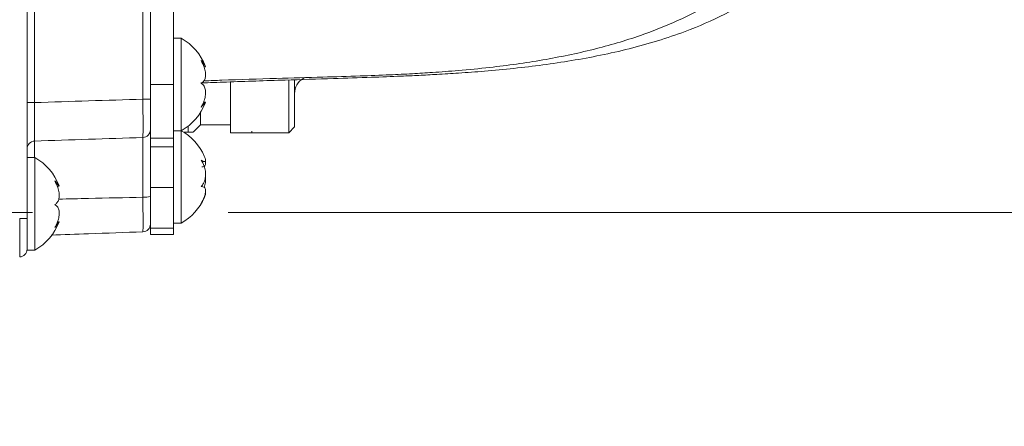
# Model space of a CAD drawing. Header units: millimetres. Extents: x 0 to 8410, y 0 to 5940.
# Tile 190 of 256: x 5444 to 5572, y 2890 to 2943. Entities that reach past the tile are written whole.
import ezdxf

# ---------------------------------------------------------------- set-up
doc = ezdxf.new("R2010")
doc.units = ezdxf.units.MM
doc.header["$LTSCALE"] = 10
doc.linetypes.add('CENTERX2', pattern=[20.32, 12.7, -2.54, 2.54, -2.54])
doc.styles.add('SLDTEXTSTYLE0', font='TXT', dxfattribs={"width": 0.605})
doc.dimstyles.new('SLDDIMSTYLE4', dxfattribs={"dimtxt": 50, "dimasz": 50, "dimexe": 0, "dimexo": 0.0625, "dimgap": 12.5, "dimtad": 0, "dimtih": 1, "dimtoh": 1, "dimdec": 1, "dimrnd": 1e-09, "dimzin": 12, "dimdsep": 46, "dimtxsty": 'SLDTEXTSTYLE0', "dimblk1": 'NONE', "dimsah": 1, "dimcen": 0, "dimadec": 0, "dimazin": 0, "dimtfac": 1, "dimtmove": 0, "dimatfit": 3, "dimldrblk": 'NONE', "dimfxl": 0, "dimfrac": 2, "dimtolj": 1, "dimtzin": 12, "dimarcsym": 0})

# ---------------------------------------------------------------- blocks, each defined once
blk = doc.blocks.new('*D41')
at = {"color": 7, "linetype": 'Continuous', "lineweight": 0}
for p, q in [((5352.92, 2705.33), (5618.85, 2890.91)), ((5618.85, 2890.91), (5718.85, 2890.91)), ((5346.36, 2700.76), (5352.92, 2705.33))]:
    blk.add_line(p, q, dxfattribs=at)
blk.add_solid([(5352.92, 2705.33), (5398.22, 2727.8), (5389.63, 2740.1)], dxfattribs=at)
at = {"color": 7, "linetype": 'Continuous', "lineweight": 0, "char_height": 50, "attachment_point": 1, "style": 'SLDTEXTSTYLE0'}
for s, insert in [(' Through', (5921.78, 2917.01)), ('6x M', (5734.73, 2917.01)), ('8', (5883.59, 2917.01))]:
    blk.add_mtext(s, dxfattribs=dict(at, insert=insert))
blk = doc.blocks.new('_NONE')

msp = doc.modelspace()

# ---------------------------------------------------------------- linework, layer by layer
at = {"color": 7, "linetype": 'Continuous', "lineweight": 0}
for p, q in [((5444.940967, 2973.209903), (5444.940967, 2920.164272)), ((5460.94097, 2934.544727), (5460.94097, 2959.544823)), ((5463.940961, 2934.544727), (5463.940961, 2959.544823)), ((5464.940948, 2940.544769), (5463.940961, 2940.544769)), ((5464.940948, 2928.544805), (5464.940948, 2940.544769)), ((5467.90166, 2936.854884), (5468.084527, 2936.854884)), ((5480.785293, 2935.324952), (5480.975551, 2935.434863)), ((5460.94097, 2927.586362), (5460.94097, 2934.544727)), ((5463.940961, 2927.586362), (5463.940961, 2934.544727)), ((5471.350802, 2928.274557), (5471.350802, 2934.819743)), ((5478.91338, 2928.274557), (5478.91338, 2935.071275)), ((5479.662133, 2935.087726), (5479.662133, 2929.023311)), ((5468.084527, 2932.23469), (5467.829807, 2932.23469)), ((5467.460973, 2929.314777), (5467.460973, 2930.927083)), ((5465.828461, 2928.369686), (5465.828461, 2929.130122)), ((5466.515852, 2928.369686), (5467.460973, 2929.314777)), ((5467.460973, 2929.314777), (5471.350802, 2929.314777)), ((5478.91338, 2928.274557), (5479.662133, 2929.023311)), ((5460.94097, 2926.466987), (5460.94097, 2927.586362)), ((5463.940961, 2928.544805), (5464.940948, 2928.544805)), ((5463.940961, 2926.466987), (5463.940961, 2927.586362)), ((5464.940948, 2916.544721), (5464.940948, 2928.544805)), ((5465.238644, 2928.369686), (5465.828461, 2928.369686)), ((5471.350802, 2928.274557), (5478.91338, 2928.274557)), ((5460.94097, 2921.152637), (5460.94097, 2926.466987)), ((5463.940961, 2921.152637), (5463.940961, 2926.466987)), ((5445.940955, 2925.04482), (5444.940967, 2925.04482)), ((5445.940955, 2913.044736), (5445.940955, 2925.04482)), ((5467.635645, 2924.533531), (5467.966719, 2924.533531)), ((5448.841436, 2921.359703), (5449.085696, 2921.359703)), ((5460.94097, 2915.872023), (5460.94097, 2921.152637)), ((5463.940961, 2921.152637), (5463.940961, 2915.872023)), ((5444.940967, 2917.925284), (5444.940967, 2920.164272)), ((5444.940967, 2917.925284), (5444.940967, 2917.147681)), ((5444.940967, 2917.147681), (5444.940967, 2913.150117)), ((5449.085696, 2916.729853), (5448.880566, 2916.729853)), ((5463.940961, 2916.544721), (5464.940948, 2916.544721)), ((5460.94097, 2915.872023), (5460.94097, 2915.04471)), ((5463.940961, 2915.04471), (5460.94097, 2915.04471)), ((5463.940961, 2915.872023), (5463.940961, 2915.04471)), ((5444.940967, 2913.044736), (5444.940967, 2913.150117)), ((5444.940967, 2913.044736), (5445.940955, 2913.044736))]:
    msp.add_line(p, q, dxfattribs=at)
at = {"color": 8, "linetype": 'Continuous', "lineweight": 0}
for p, q in [((5445.906056, 2961.903259), (5445.906056, 2932.186291)), ((5459.975852, 2932.638332), (5459.975852, 2961.451218)), ((5463.940961, 2934.544727), (5460.94097, 2934.544727)), ((5460.94097, 2932.638332), (5459.975852, 2932.638332)), ((5445.906056, 2932.186291), (5444.940967, 2932.186291)), ((5459.975852, 2919.908926), (5459.975852, 2927.666232)), ((5463.940961, 2927.586362), (5460.94097, 2927.586362)), ((5445.906056, 2927.200243), (5445.906056, 2925.04482)), ((5463.940961, 2926.466987), (5460.94097, 2926.466987)), ((5460.94097, 2921.152637), (5463.940961, 2921.152637)), ((5444.940967, 2917.147681), (5443.975849, 2917.147681)), ((5463.940961, 2915.872023), (5460.94097, 2915.872023))]:
    msp.add_line(p, q, dxfattribs=at)
at = {"color": 7, "linetype": 'CENTERX2', "lineweight": 0}
msp.add_line((5064.640959, 2917.930962), (5607.04029, 2917.930962), dxfattribs=at)
at = {"color": 7, "linetype": 'Continuous', "lineweight": 0, "flags": 128}
msp.add_lwpolyline([(5474.127335, 2928.470537), (5474.130763, 2928.431198), (5474.133713, 2928.397581), (5474.136157, 2928.369686)], dxfattribs=at)
at = {"color": 7, "linetype": 'Continuous', "lineweight": 0}
for centre, radius, start, end in [((5461.541978, 2934.425376), 7, 20.64095396, 60.95025276), ((5481.908447, 2933.379633), 2.246305, 120, 180), ((5461.541978, 2934.664154), 7, 299.04974724, 339.38882025), ((5461.541978, 2922.425376), 7, 23.83434912, 60.95025276), ((5442.541978, 2918.925376), 7, 20.63583173, 60.95025276), ((5461.541978, 2922.664154), 7, 299.04974724, 336.28259045), ((5442.541978, 2919.164154), 7, 299.04974724, 339.39066495), ((5459.940959, 2916.409724), 1, 272, 0), ((5443.940959, 2913.150136), 1, 272, 0)]:
    msp.add_arc(centre, radius, start, end, dxfattribs=at)
at = {"color": 8, "linetype": 'Continuous', "lineweight": 0}
for centre, radius, start, end in [((5459.94353, 2928.663151), 0.997443, 271.85693721, 359.85783462), ((5445.939859, 2926.201923), 0.998892, 91.93928617, 179.93493135), ((5460.208741, 2922.376614), 2.478653, 264.60865746, 287.18237657)]:
    msp.add_arc(centre, radius, start, end, dxfattribs=at)
msp.add_ellipse((5443.940959, 2917.152575), major_axis=(-0.034893, 5.001829), ratio=0.0069702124, start_param=3.1417873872, end_param=4.7113657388, dxfattribs=at)
at = {"color": 7, "linetype": 'Continuous', "lineweight": 0}
for points, knots in [([(5563.076181, 3025.905654), (5562.806655, 3026.92909), (5562.292523, 3028.88134), (5561.533573, 3031.659814), (5560.817833, 3034.135278), (5560.123149, 3036.377243), (5559.457925, 3038.364056), (5558.834776, 3040.081122), (5558.300554, 3041.450272), (5557.842771, 3042.554347), (5557.402544, 3043.561967), (5556.934233, 3044.577868), (5556.388457, 3045.691373), (5555.75926, 3046.889485), (5555.043402, 3048.149151), (5554.289084, 3049.366322), (5553.546825, 3050.46528), (5552.87553, 3051.383915), (5552.257294, 3052.173248), (5551.605048, 3052.955788), (5550.806121, 3053.846399), (5549.755815, 3054.910053), (5548.471425, 3056.058604), (5547.049374, 3057.155863), (5545.523643, 3058.163797), (5544.002382, 3059.0135), (5542.415557, 3059.751588), (5540.791439, 3060.374727), (5538.955497, 3060.930748), (5536.366251, 3061.491786), (5533.129045, 3061.82243), (5529.425227, 3061.741375), (5525.892209, 3061.319423), (5522.347947, 3060.618072), (5518.594291, 3059.615285), (5514.541357, 3058.277721), (5510.123748, 3056.560799), (5505.370719, 3054.455875), (5500.38115, 3052.001889), (5495.282913, 3049.274744), (5490.198037, 3046.36361), (5485.285524, 3043.391011), (5480.71153, 3040.496528), (5476.540966, 3037.761755), (5472.468303, 3035.012342), (5468.130757, 3032.003152), (5463.246287, 3028.517502), (5457.784137, 3024.506122), (5451.788966, 3019.972348), (5445.44242, 3015.027022), (5437.353855, 3008.539039), (5427.660036, 3000.463026), (5416.410762, 2990.672712), (5405.311008, 2980.674308), (5396.159929, 2972.207703), (5388.978094, 2965.438242), (5383.701136, 2960.395934), (5378.505694, 2955.360849), (5373.398584, 2950.336463), (5368.385801, 2945.326218), (5363.461984, 2940.3235), (5358.441247, 2935.144625), (5353.081701, 2929.531059), (5347.167201, 2923.236835), (5340.669052, 2916.205974), (5333.629453, 2908.463235), (5326.094009, 2900.048827), (5318.11032, 2891.010709), (5309.743768, 2881.375094), (5301.035558, 2871.168136), (5295.259728, 2864.182147), (5292.288972, 2860.588953)], [0, 0, 0, 0, 0.0188589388, 0.0359742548, 0.051343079, 0.0649656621, 0.0781522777, 0.0891552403, 0.0979790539, 0.1046275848, 0.1103626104, 0.1169479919, 0.1239468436, 0.1317123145, 0.1402447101, 0.1488979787, 0.1563825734, 0.163005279, 0.1682752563, 0.1732172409, 0.1796569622, 0.1876276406, 0.1971245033, 0.2068747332, 0.2155956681, 0.2251034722, 0.2330140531, 0.2410191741, 0.2502201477, 0.2606115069, 0.2784224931, 0.2944247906, 0.3087302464, 0.3231103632, 0.3379553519, 0.3534823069, 0.3698472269, 0.3870520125, 0.4044532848, 0.4214409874, 0.4380319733, 0.4538852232, 0.4680437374, 0.4804561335, 0.4919099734, 0.5046743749, 0.5188847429, 0.5345289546, 0.5515932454, 0.5695953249, 0.5874535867, 0.6182451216, 0.6484084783, 0.6778461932, 0.7065030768, 0.7205596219, 0.7344521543, 0.7481902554, 0.7617802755, 0.7752248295, 0.7885265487, 0.8017671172, 0.8163921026, 0.8329333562, 0.8513719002, 0.8716826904, 0.8938316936, 0.9177830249, 0.9435053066, 0.9709423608, 1, 1, 1, 1]), ([(5511.844231, 3057.188317), (5511.666397, 3057.163989), (5510.260076, 3056.971599), (5507.391276, 3056.235849), (5503.123659, 3054.939429), (5498.784628, 3053.286989), (5494.477759, 3051.418091), (5490.337617, 3049.439911), (5486.019648, 3047.206907), (5481.573165, 3044.749185), (5477.140738, 3042.156509), (5472.936098, 3039.578001), (5469.191422, 3037.193803), (5465.761516, 3034.945723), (5462.287831, 3032.611282), (5458.372862, 3029.911492), (5453.865419, 3026.717329), (5448.740104, 3022.979649), (5443.06143, 3018.714312), (5437.028124, 3014.046989), (5429.347704, 3007.935362), (5420.152133, 3000.354278), (5409.48703, 2991.186542), (5399.006711, 2981.807489), (5390.428704, 2973.814824), (5383.740111, 2967.39967), (5378.83912, 2962.614146), (5374.021299, 2957.82869), (5369.287327, 2953.049252), (5364.637735, 2948.281674), (5360.054993, 2943.510228), (5355.353343, 2938.537085), (5350.316689, 2933.115096), (5344.765789, 2927.016026), (5338.705808, 2920.194778), (5332.193152, 2912.654821), (5325.299187, 2904.40574), (5318.096628, 2895.467166), (5310.646083, 2885.866944), (5302.981318, 2875.639505), (5297.961337, 2868.619197), (5295.378698, 2865.007445)], [0, 0, 0, 0, 0.0035895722, 0.0283865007, 0.0543333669, 0.0819733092, 0.1038435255, 0.1262879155, 0.1487397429, 0.1712033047, 0.1936271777, 0.2141189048, 0.2317468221, 0.2465068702, 0.2618466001, 0.279494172, 0.299561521, 0.3220324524, 0.3468848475, 0.3730906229, 0.3990348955, 0.4437052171, 0.4873491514, 0.5298400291, 0.5711158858, 0.5913436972, 0.6113362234, 0.6311159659, 0.650698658, 0.6700941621, 0.6893078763, 0.7085840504, 0.7301073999, 0.7543938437, 0.7814341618, 0.8112144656, 0.8437125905, 0.8789044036, 0.9167533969, 0.9571719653, 1, 1, 1, 1]), ([(5305.130912, 2851.393625), (5306.740747, 2853.369541), (5309.820071, 2857.14911), (5314.330449, 2862.546132), (5318.456392, 2867.412196), (5322.291011, 2871.874881), (5325.768301, 2875.878212), (5328.825303, 2879.36673), (5331.28723, 2882.157804), (5333.344523, 2884.479265), (5335.272688, 2886.646635), (5337.808278, 2889.486484), (5341.14371, 2893.203136), (5345.325132, 2897.834752), (5351.698667, 2904.840821), (5360.080329, 2913.922112), (5370.398953, 2924.817854), (5380.633108, 2935.296658), (5390.851395, 2945.390596), (5401.081448, 2955.188547), (5411.341344, 2964.761363), (5421.563824, 2974.086093), (5431.664204, 2983.040656), (5441.521594, 2991.482854), (5451.074996, 2999.338343), (5460.398922, 3006.694113), (5468.553422, 3012.846666), (5475.672676, 3018.001807), (5481.844438, 3022.30628), (5488.083786, 3026.47195), (5494.393947, 3030.469413), (5500.660666, 3034.191671), (5505.944487, 3037.086066), (5510.122696, 3039.196054), (5513.17323, 3040.632969), (5515.76718, 3041.768431), (5518.042177, 3042.692153), (5520.418819, 3043.581036), (5523.048502, 3044.453649), (5525.926325, 3045.239571), (5528.373704, 3045.718155), (5530.317231, 3045.943432), (5531.81067, 3046.002877), (5533.148118, 3045.941632), (5534.297531, 3045.777612), (5535.235105, 3045.546893), (5535.914805, 3045.311747), (5536.430694, 3045.094373), (5536.92107, 3044.851906), (5537.447454, 3044.544449), (5538.010672, 3044.155865), (5538.572436, 3043.698891), (5539.072377, 3043.227392), (5539.481788, 3042.794877), (5539.79975, 3042.429862), (5540.057927, 3042.11371), (5540.292295, 3041.811172), (5540.561077, 3041.448632), (5540.75712, 3041.160852), (5540.865524, 3041.001722)], [0, 0, 0, 0, 0.0193530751, 0.0370189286, 0.0529438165, 0.06708677, 0.0807734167, 0.0921539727, 0.101205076, 0.1080275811, 0.1147824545, 0.1222862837, 0.1355973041, 0.150774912, 0.1669958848, 0.2030660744, 0.2379929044, 0.2718669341, 0.3048238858, 0.3376041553, 0.3704304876, 0.4033628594, 0.4363482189, 0.4688964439, 0.5005678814, 0.5318215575, 0.5637864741, 0.5855020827, 0.6077906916, 0.6311692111, 0.655635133, 0.6811722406, 0.7070917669, 0.7228307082, 0.7369611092, 0.7494878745, 0.7604205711, 0.7713229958, 0.7873786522, 0.8054392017, 0.8253676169, 0.8385507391, 0.852030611, 0.8658187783, 0.8799101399, 0.892924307, 0.9040043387, 0.9119399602, 0.9208173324, 0.9307289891, 0.941690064, 0.9536306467, 0.9646236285, 0.9726031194, 0.9792894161, 0.9846709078, 0.98879862, 0.9938061, 1, 1, 1, 1]), ([(5565.660877, 3013.034389), (5565.575418, 3013.346379), (5565.254641, 3014.517456), (5564.694764, 3016.4139), (5564.005381, 3018.608509), (5563.378913, 3020.445784), (5562.828391, 3021.944939), (5562.366178, 3023.122696), (5561.965607, 3024.088569), (5561.512054, 3025.130604), (5560.918854, 3026.407316), (5560.108899, 3027.993682), (5559.176535, 3029.620631), (5558.224165, 3031.084488), (5557.439941, 3032.159676), (5556.802674, 3032.964414), (5556.1952, 3033.683725), (5555.416009, 3034.534149), (5554.412374, 3035.517995), (5553.239172, 3036.521454), (5551.994598, 3037.434435), (5550.764972, 3038.206957), (5549.5949, 3038.835784), (5548.416498, 3039.375442), (5547.190441, 3039.849206), (5545.78871, 3040.287842), (5543.51532, 3040.821415), (5540.420636, 3041.162512), (5536.56604, 3041.020263), (5532.777942, 3040.455857), (5528.824149, 3039.516014), (5524.475577, 3038.143966), (5519.882134, 3036.373581), (5515.117416, 3034.256606), (5510.326719, 3031.893768), (5505.390623, 3029.246167), (5500.437185, 3026.401969), (5495.666448, 3023.505248), (5491.293783, 3020.729499), (5487.144461, 3018.003142), (5482.803307, 3015.062275), (5477.808319, 3011.570546), (5472.043107, 3007.405663), (5465.532638, 3002.540685), (5458.508063, 2997.107383), (5450.060905, 2990.351596), (5440.413838, 2982.326791), (5429.639434, 2972.97448), (5419.051002, 2963.452259), (5410.365273, 2955.4067), (5403.569961, 2948.97446), (5398.586142, 2944.185245), (5393.684015, 2939.400502), (5388.866191, 2934.62238), (5384.136362, 2929.85182), (5379.475368, 2925.072371), (5374.68784, 2920.087707), (5369.252651, 2914.343148), (5362.917356, 2907.535721), (5355.615454, 2899.553227), (5347.603043, 2890.65445), (5338.906296, 2880.88168), (5329.600491, 2870.269409), (5319.765233, 2858.862226), (5313.198267, 2850.97745), (5309.81086, 2846.910283)], [0, 0, 0, 0, 0.0063393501, 0.0237951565, 0.0390096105, 0.0519916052, 0.0625808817, 0.0710417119, 0.0773955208, 0.0833513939, 0.0933526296, 0.1050958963, 0.1184756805, 0.1305308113, 0.1398346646, 0.144877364, 0.1506153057, 0.1579813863, 0.1669611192, 0.1773034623, 0.1869952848, 0.1955860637, 0.2037780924, 0.2107625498, 0.2181641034, 0.2265516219, 0.235915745, 0.257316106, 0.2761637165, 0.2932650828, 0.310919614, 0.3294049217, 0.3490904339, 0.3669328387, 0.3849822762, 0.4027531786, 0.4202526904, 0.4368487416, 0.4513674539, 0.4637811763, 0.477438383, 0.4931848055, 0.5110605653, 0.5310449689, 0.5526447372, 0.5741261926, 0.6057836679, 0.6367229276, 0.6668954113, 0.6962454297, 0.7106243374, 0.7248237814, 0.7388569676, 0.7527346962, 0.7664670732, 0.7800630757, 0.7937021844, 0.8089358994, 0.8287546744, 0.8511433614, 0.8760898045, 0.9035569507, 0.9334647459, 0.9656794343, 1, 1, 1, 1]), ([(5317.772401, 2841.202304), (5319.909224, 2843.793188), (5323.935403, 2848.674905), (5329.733438, 2855.506182), (5334.576333, 2861.130326), (5338.497379, 2865.632303), (5341.544497, 2869.105191), (5344.023335, 2871.914706), (5346.071244, 2874.226792), (5347.944422, 2876.334768), (5349.902877, 2878.532418), (5352.060313, 2880.946231), (5354.932551, 2884.150523), (5358.545705, 2888.165849), (5362.83283, 2892.899846), (5367.198145, 2897.682894), (5373.483249, 2904.506803), (5381.681072, 2913.255169), (5391.833286, 2923.758391), (5401.864497, 2933.752985), (5411.813376, 2943.335708), (5421.71822, 2952.597593), (5431.627466, 2961.618169), (5441.451394, 2970.28858), (5451.057959, 2978.471644), (5460.363831, 2986.087229), (5469.427435, 2993.206354), (5477.330194, 2999.144135), (5484.211142, 3004.10598), (5490.187042, 3008.2566), (5496.271774, 3012.301877), (5502.476499, 3016.213431), (5508.664127, 3019.865404), (5513.879292, 3022.697707), (5517.987981, 3024.751161), (5520.96954, 3026.13886), (5523.500108, 3027.2326), (5525.736755, 3028.128108), (5528.104642, 3028.999618), (5530.762081, 3029.862054), (5533.691914, 3030.631535), (5536.335453, 3031.110768), (5538.594319, 3031.311348), (5540.485393, 3031.291628), (5542.14624, 3031.086117), (5543.510244, 3030.746255), (5544.471347, 3030.39244), (5545.191816, 3030.063088), (5545.823308, 3029.724592), (5546.491514, 3029.303508), (5547.184253, 3028.791566), (5547.848296, 3028.218241), (5548.416449, 3027.656142), (5548.866562, 3027.162825), (5549.211396, 3026.755302), (5549.492104, 3026.403164), (5549.763798, 3026.045432), (5550.089414, 3025.594441), (5550.505205, 3024.978884), (5551.009381, 3024.168659), (5551.62347, 3023.083945), (5552.336022, 3021.672995), (5553.131173, 3019.880492), (5553.967551, 3017.725106), (5554.832052, 3015.186686), (5555.719831, 3012.255032), (5556.636453, 3008.936664), (5557.256882, 3006.583834), (5557.580782, 3005.355522)], [0, 0, 0, 0, 0.0214462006, 0.040408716, 0.0567812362, 0.068264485, 0.0779175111, 0.0857226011, 0.0916755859, 0.0971741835, 0.1032688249, 0.1099597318, 0.1172464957, 0.1298990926, 0.1433020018, 0.1565361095, 0.1695959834, 0.1999844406, 0.229381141, 0.2579180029, 0.2855380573, 0.3132193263, 0.3409929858, 0.3688070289, 0.3962640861, 0.4230083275, 0.4493794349, 0.4761931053, 0.4943060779, 0.512923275, 0.5326049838, 0.5533447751, 0.5751269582, 0.5971641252, 0.6104201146, 0.622260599, 0.6326919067, 0.6417653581, 0.6510384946, 0.6646293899, 0.6798609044, 0.6966004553, 0.7099881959, 0.7238691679, 0.7382752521, 0.7517857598, 0.7627895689, 0.7696798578, 0.7773730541, 0.7858827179, 0.7952244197, 0.8050575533, 0.8137304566, 0.8200255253, 0.8252970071, 0.8295335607, 0.8330527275, 0.8378211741, 0.8441820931, 0.8521545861, 0.8617612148, 0.8747733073, 0.8899906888, 0.9074489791, 0.9271760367, 0.9491859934, 0.9734721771, 1, 1, 1, 1]), ([(5351.190222, 2894.618556), (5352.000398, 2895.547207), (5354.581474, 2898.505726), (5359.018996, 2903.490649), (5365.941317, 2911.160474), (5374.394303, 2920.291939), (5384.358778, 2930.701035), (5394.220568, 2940.638502), (5404.007973, 2950.163557), (5413.770904, 2959.347595), (5423.56297, 2968.251456), (5433.282288, 2976.784266), (5442.788151, 2984.827537), (5451.985514, 2992.314042), (5460.90488, 2999.284688), (5468.367037, 3004.870375), (5474.494217, 3009.268746), (5477.942381, 3011.698947), (5479.722148, 3012.894742), (5479.906572, 3013.018653)], [0, 0, 0, 0, 0.02032761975, 0.06476021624, 0.1093079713, 0.18885594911, 0.26628338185, 0.34138981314, 0.41400061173, 0.48675146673, 0.55977060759, 0.63294776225, 0.70520686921, 0.77558049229, 0.844781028, 0.91449891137, 0.95454295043, 0.99528962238, 1, 1, 1, 1]), ([(5468.002213, 2935.01465), (5468.735097, 2935.04143), (5471.845891, 2935.155096), (5476.962361, 2935.324625), (5482.954062, 2935.49148), (5487.85485, 2935.631047), (5491.723474, 2935.777343), (5494.857442, 2935.930686), (5497.820225, 2936.110306), (5501.175211, 2936.364294), (5505.968948, 2936.834479), (5511.851587, 2937.649814), (5518.407409, 2938.99848), (5524.072905, 2940.654276), (5528.931833, 2942.552663), (5533.105921, 2944.622626), (5537.093606, 2947.138886), (5540.845088, 2950.140609), (5544.312724, 2953.524705), (5547.4203, 2957.035283), (5550.105248, 2960.408963), (5552.310367, 2963.521886), (5554.24124, 2966.576118), (5556.104318, 2969.899283), (5557.901812, 2973.653669), (5559.471213, 2977.403045), (5560.310385, 2979.788609), (5560.675038, 2980.825231)], [0, 0, 0, 0, 0.018605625, 0.0789733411, 0.1298571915, 0.1706167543, 0.2033312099, 0.2281102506, 0.2503102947, 0.2787636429, 0.3136886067, 0.3730406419, 0.430553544, 0.4859220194, 0.5263890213, 0.5676367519, 0.6101866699, 0.6543366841, 0.7002015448, 0.7454932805, 0.7860451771, 0.8216862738, 0.8530309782, 0.8880189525, 0.9292687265, 0.9692644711, 1, 1, 1, 1]), ([(5467.507375, 2934.744284), (5468.617152, 2934.784336), (5472.258704, 2934.915759), (5477.996828, 2935.108759), (5484.271724, 2935.29506), (5489.302725, 2935.453853), (5492.997538, 2935.596958), (5495.824636, 2935.726433), (5498.306475, 2935.856096), (5501.141781, 2936.027516), (5504.478987, 2936.274189), (5509.384534, 2936.732591), (5515.694006, 2937.568928), (5523.169575, 2939.072092), (5529.838515, 2941.094167), (5535.508197, 2943.557117), (5540.097841, 2946.222019), (5544.089639, 2949.233936), (5547.879898, 2952.846684), (5551.417741, 2957.134212), (5554.620955, 2962.214895), (5556.957031, 2967.335358), (5558.572554, 2972.385473), (5559.093437, 2975.608826), (5559.359265, 2977.25384)], [0, 0, 0, 0, 0.0287243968, 0.0942543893, 0.1484785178, 0.1910277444, 0.2244321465, 0.2441671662, 0.264315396, 0.2888141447, 0.3178062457, 0.3511711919, 0.4169438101, 0.4838426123, 0.551488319, 0.601720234, 0.6499527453, 0.6960682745, 0.7396728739, 0.795564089, 0.8513731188, 0.9078986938, 0.9529967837, 1, 1, 1, 1]), ([(5468.084527, 2936.877415), (5468.091212, 2936.876689), (5468.107588, 2936.87491), (5467.966549, 2937.086939), (5467.757051, 2937.375691), (5467.588414, 2937.591384), (5467.533631, 2937.661454)], [0, 0, 0, 0, 0.212567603, 0.5207552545, 0.8443129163, 1, 1, 1, 1]), ([(5467.533631, 2937.661454), (5467.681534, 2937.37477), (5467.937815, 2936.878014), (5468.107236, 2936.119029), (5468.11326, 2935.523581), (5467.970236, 2935.067885), (5467.756676, 2934.825282), (5467.588327, 2934.748851), (5467.533631, 2934.724018)], [0, 0, 0, 0, 0.2355386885, 0.4081341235, 0.581135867, 0.7450625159, 0.9171712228, 1, 1, 1, 1]), ([(5467.533631, 2934.724018), (5467.681531, 2934.607568), (5467.937791, 2934.405798), (5468.107238, 2933.828865), (5468.113249, 2933.204531), (5467.970259, 2932.530521), (5467.756639, 2931.99379), (5467.588315, 2931.702065), (5467.533631, 2931.607291)], [0, 0, 0, 0, 0.2355665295, 0.4081581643, 0.5811436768, 0.7450784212, 0.9171823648, 1, 1, 1, 1]), ([(5460.94097, 2932.638332), (5460.94097, 2932.476482), (5460.94097, 2931.867445), (5460.94097, 2930.831922), (5460.94097, 2929.732328), (5460.94097, 2928.927032), (5460.94097, 2928.74946), (5460.94097, 2928.660676)], [0, 0, 0, 0, 0.0829462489, 0.3121247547, 0.5413296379, 0.7706694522, 1, 1, 1, 1]), ([(5467.533631, 2931.607291), (5467.679856, 2931.775403), (5467.933209, 2932.066677), (5468.103135, 2932.252675), (5468.091026, 2932.216363), (5468.086047, 2932.20143)], [0, 0, 0, 0, 0.4455783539, 0.7720182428, 1, 1, 1, 1]), ([(5466.463102, 2928.369686), (5466.420245, 2928.369686), (5466.359831, 2928.369686), (5465.948114, 2928.369686), (5465.828461, 2928.369686)], [0, 0, 0, 0, 0.7093825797, 1, 1, 1, 1]), ([(5467.942638, 2925.253317), (5467.99858, 2925.114194), (5468.115006, 2924.824656), (5468.111272, 2924.576076), (5467.970797, 2924.506007), (5467.756617, 2924.590366), (5467.588313, 2924.699619), (5467.533631, 2924.735114)], [0, 0, 0, 0, 0.2128168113, 0.4429077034, 0.6609349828, 0.889839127, 1, 1, 1, 1]), ([(5467.533631, 2924.735114), (5467.681528, 2924.486298), (5467.937768, 2924.055209), (5468.10725, 2923.269522), (5468.113247, 2922.571836), (5467.970248, 2921.945011), (5467.75668, 2921.527058), (5467.588317, 2921.337477), (5467.533631, 2921.275899)], [0, 0, 0, 0, 0.2355700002, 0.408139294, 0.5811329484, 0.7450799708, 0.9171988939, 1, 1, 1, 1]), ([(5467.645807, 2923.832461), (5467.751366, 2923.832812), (5467.964611, 2923.833519), (5468.096038, 2924.121236), (5468.133232, 2924.398371), (5468.083403, 2924.592709), (5468.081368, 2924.600646)], [0, 0, 0, 0, 0.3240059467, 0.6545421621, 0.9858913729, 1, 1, 1, 1]), ([(5467.942638, 2921.190426), (5467.99603, 2921.396622), (5468.107134, 2921.825704), (5468.133037, 2922.317018), (5468.0834, 2922.535805), (5468.081368, 2922.544763)], [0, 0, 0, 0, 0.4701267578, 0.978306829, 1, 1, 1, 1]), ([(5449.084951, 2921.387241), (5449.090196, 2921.377199), (5449.104394, 2921.350023), (5448.96579, 2921.514847), (5448.757185, 2921.767484), (5448.588453, 2921.966361), (5448.533637, 2922.030971)], [0, 0, 0, 0, 0.1865576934, 0.5049178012, 0.8391633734, 1, 1, 1, 1]), ([(5448.533637, 2922.030971), (5448.681538, 2921.747475), (5448.937803, 2921.256266), (5449.107244, 2920.482145), (5449.113272, 2919.859713), (5448.970203, 2919.366044), (5448.756669, 2919.087518), (5448.588324, 2918.989033), (5448.533637, 2918.95704)], [0, 0, 0, 0, 0.2355500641, 0.4081341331, 0.581130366, 0.7450702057, 0.9171866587, 1, 1, 1, 1]), ([(5467.533631, 2921.275899), (5467.681529, 2921.277748), (5467.937778, 2921.280951), (5468.107245, 2920.97748), (5468.113259, 2920.541906), (5467.970241, 2919.983328), (5467.756642, 2919.481528), (5467.588316, 2919.182556), (5467.533631, 2919.085428)], [0, 0, 0, 0, 0.2355696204, 0.408148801, 0.5811524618, 0.745069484, 0.9171804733, 1, 1, 1, 1]), ([(5460.94097, 2920.008585), (5460.94097, 2919.848146), (5460.94097, 2919.244421), (5460.94097, 2918.245855), (5460.94097, 2917.231458), (5460.94097, 2916.542285), (5460.94097, 2916.453946), (5460.94097, 2916.409776)], [0, 0, 0, 0, 0.08294553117, 0.31212119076, 0.54133447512, 0.77066817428, 1, 1, 1, 1]), ([(5467.533631, 2919.085428), (5467.682785, 2919.337865), (5467.941209, 2919.775235), (5468.097671, 2920.239644), (5468.133111, 2920.463892), (5468.083403, 2920.487897), (5468.081368, 2920.488879)], [0, 0, 0, 0, 0.4002659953, 0.6934990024, 0.9874545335, 1, 1, 1, 1]), ([(5448.533637, 2918.95704), (5448.681535, 2918.861021), (5448.937781, 2918.69466), (5449.107249, 2918.160935), (5449.113271, 2917.563315), (5448.970205, 2916.90172), (5448.756648, 2916.364235), (5448.588323, 2916.067221), (5448.533637, 2915.970728)], [0, 0, 0, 0, 0.2355669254, 0.4081400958, 0.5811326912, 0.7450643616, 0.9171768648, 1, 1, 1, 1]), ([(5448.533637, 2915.970728), (5448.678935, 2916.154892), (5448.930689, 2916.473989), (5449.094548, 2916.703708), (5449.087214, 2916.702644), (5449.084951, 2916.702315)], [0, 0, 0, 0, 0.4855097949, 0.8412295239, 1, 1, 1, 1]), ([(5459.975852, 2915.410325), (5457.627556, 2915.328302), (5453.655256, 2915.189556), (5449.683058, 2915.050866), (5448.059095, 2914.994166)], [0, 0, 0, 0, 0.5911677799, 1, 1, 1, 1])]:
    msp.add_open_spline(points, degree=3, knots=knots, dxfattribs=at)
at = {"color": 8, "linetype": 'Continuous', "lineweight": 0}
for points, knots in [([(5445.906056, 2932.186291), (5448.247694, 2932.262458), (5452.937566, 2932.415007), (5457.627558, 2932.563821), (5459.975852, 2932.638332)], [0, 0, 0, 0, 0.4992967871, 1, 1, 1, 1]), ([(5459.975852, 2927.666232), (5459.979006, 2927.777363), (5459.985314, 2927.999635), (5459.988784, 2929.006213), (5459.987077, 2930.380614), (5459.9817, 2931.674832), (5459.977079, 2932.436039), (5459.975852, 2932.638332)], [0, 0, 0, 0, 0.2293217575, 0.4586646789, 0.6878854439, 0.9170542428, 1, 1, 1, 1]), ([(5445.906056, 2932.186291), (5445.904456, 2931.927846), (5445.899393, 2931.110189), (5445.893924, 2929.775456), (5445.892459, 2928.435257), (5445.896224, 2927.476662), (5445.902778, 2927.292386), (5445.906056, 2927.200243)], [0, 0, 0, 0, 0.10353899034, 0.32757226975, 0.55161330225, 0.77579575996, 1, 1, 1, 1]), ([(5459.975852, 2927.666232), (5457.627566, 2927.58913), (5452.937625, 2927.435142), (5448.247702, 2927.278469), (5445.906056, 2927.200243)], [0, 0, 0, 0, 0.50070682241, 1, 1, 1, 1]), ([(5449.026955, 2919.656441), (5450.328303, 2919.685983), (5453.977928, 2919.768833), (5457.627566, 2919.854077), (5459.975852, 2919.908926)], [0, 0, 0, 0, 0.3565702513, 1, 1, 1, 1]), ([(5459.975852, 2915.410325), (5459.979006, 2915.465654), (5459.985315, 2915.576318), (5459.988784, 2916.437922), (5459.987077, 2917.705809), (5459.9817, 2918.953821), (5459.977079, 2919.708386), (5459.975852, 2919.908926)], [0, 0, 0, 0, 0.2293174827, 0.4586601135, 0.6878872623, 0.9170502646, 1, 1, 1, 1])]:
    msp.add_open_spline(points, degree=3, knots=knots, dxfattribs=at)

# ---------------------------------------------------------------- dimensions: what is measured, and where the dimension line sits
at = {"color": 7, "linetype": 'Continuous', "lineweight": 0}
dim = msp.add_diameter_dim_2p(p1=(5346.360718, 2700.755656), p2=(5352.9212, 2705.333873), text='6x M<> Through', dimstyle='SLDDIMSTYLE4', override={"dimpost": '<>'}, dxfattribs=at)
dim.commit()
dim.dimension.update_dxf_attribs({"geometry": '*D41', "text_midpoint": (5965.662992, 2890.914723), "dimtype": 163})

doc.saveas('drawing.dxf')
